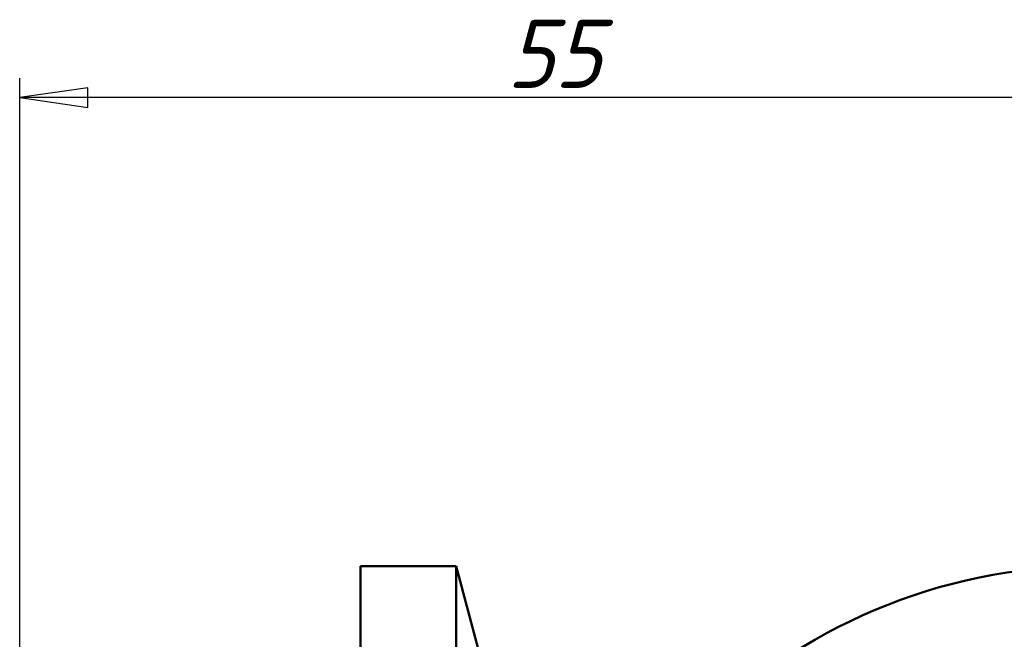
# Model space of a CAD drawing. Header units: millimetres. Extents: x 0 to 523, y -69 to 420.
# Tile 6 of 16: x 51 to 101, y 166 to 198. Entities that reach past the tile are written whole.
import ezdxf

# ---------------------------------------------------------------- set-up
doc = ezdxf.new("R2010")
doc.units = ezdxf.units.MM
doc.layers.add('Видимый контур (ГОСТ)', color=7, linetype='Continuous', lineweight=50)
doc.layers.add('Размер (ГОСТ)', color=7, linetype='Continuous', lineweight=25)
doc.styles.add('Обычный текст (ГОСТ)', font='GOST Common Italic.ttf')
doc.dimstyles.new('Обычный (ГОСТ)', dxfattribs={"dimtxt": 3.5, "dimasz": 3.5, "dimexe": 1, "dimexo": 0, "dimgap": 0.5, "dimtad": 1, "dimrnd": 1e-08, "dimtxsty": 'Обычный текст (ГОСТ)', "dimblk": 'Filled-1', "dimcen": 0.09, "dimdle": 15, "dimclrd": 256, "dimclre": 256, "dimclrt": 256, "dimazin": 2, "dimtfac": 0.714286, "dimtdec": 3, "dimtmove": 0, "dimatfit": 3, "dimfxl": 1, "dimtolj": 1, "dimlwd": 25, "dimlwe": 25, "dimarcsym": 0})

# ---------------------------------------------------------------- blocks, each defined once
blk = doc.blocks.new('Filled-1')
at = {"color": 0}
for p, q in [((0, 0), (-1, 0.143)), ((-1, 0.143), (-1, -0.143)), ((-1, 0), (0, 0)), ((-1, -0.143), (0, 0))]:
    blk.add_line(p, q, dxfattribs=at)
at = {"color": 0, "flags": 128}
blk.add_lwpolyline([(-1, -0.143), (0, 0), (-1, 0.143), (-1, -0.143)], dxfattribs=at)
at = {"color": 0}
blk.add_solid([(-1, -0.143), (0, 0), (-1, 0.143), (-1, -0.143)], dxfattribs=at)
blk = doc.blocks.new('*D10')
at = {"layer": 'Defpoints', "color": 0, "linetype": 'Continuous', "transparency": 16777216}
for p in [(50.588, 193.999), (105.589, 172.444), (50.588, 162.369)]:
    blk.add_point(p, dxfattribs=at)
at = {"layer": 'Размер (ГОСТ)', "linetype": 'Continuous', "lineweight": 25, "transparency": 16777216}
for p, q in [((50.588, 162.369), (50.588, 194.999)), ((105.589, 172.444), (105.589, 194.999)), ((102.089, 193.999), (54.088, 193.999))]:
    blk.add_line(p, q, dxfattribs=at)
at = {"layer": 'Размер (ГОСТ)', "linetype": 'Continuous', "lineweight": 25, "transparency": 16777216, "xscale": 3.5, "yscale": 3.5, "zscale": 3.5, "rotation": 180}
blk.add_blockref('Filled-1', (50.588, 193.999), dxfattribs=at)
at = {"layer": 'Размер (ГОСТ)', "linetype": 'Continuous', "lineweight": 25, "transparency": 16777216, "xscale": 3.5, "yscale": 3.5, "zscale": 3.5}
blk.add_blockref('Filled-1', (105.589, 193.999), dxfattribs=at)
at = {"layer": 'Размер (ГОСТ)', "linetype": 'Continuous', "lineweight": 25, "transparency": 16777216, "insert": (75.589, 197.999), "char_height": 3.5, "attachment_point": 1, "style": 'Обычный текст (ГОСТ)'}
blk.add_mtext('\\A1;55', dxfattribs=at)

msp = doc.modelspace()

# ---------------------------------------------------------------- linework, layer by layer
at = {"layer": 'Видимый контур (ГОСТ)'}
for p, q in [((68.088, 169.944), (68.088, 112.944)), ((72.988, 169.944), (68.088, 169.944)), ((72.988, 169.944), (72.988, 112.944)), ((74.622, 163.844), (72.988, 169.944))]:
    msp.add_line(p, q, dxfattribs=at)
msp.add_circle((105.589, 141.444), 28.5, dxfattribs=at)

# ---------------------------------------------------------------- dimensions: what is measured, and where the dimension line sits
at = {"layer": 'Размер (ГОСТ)', "linetype": 'Continuous', "lineweight": 25}
dim = msp.add_linear_dim(base=(50.588, 193.999), p1=(105.589, 172.444), p2=(50.588, 162.369), angle=180, dimstyle='Обычный (ГОСТ)', override={"dimgap": 0.5, "dimdec": 2, "dimtol": 0, "dimlim": 0, "dimtp": 0, "dimtm": 0, "dimtdec": 3, "dimtofl": 0, "dimatfit": 1}, dxfattribs=at)
dim.commit()
dim.dimension.update_dxf_attribs({"geometry": '*D10', "text_midpoint": (78.088, 193.999), "dimtype": 160})

doc.saveas('drawing.dxf')
